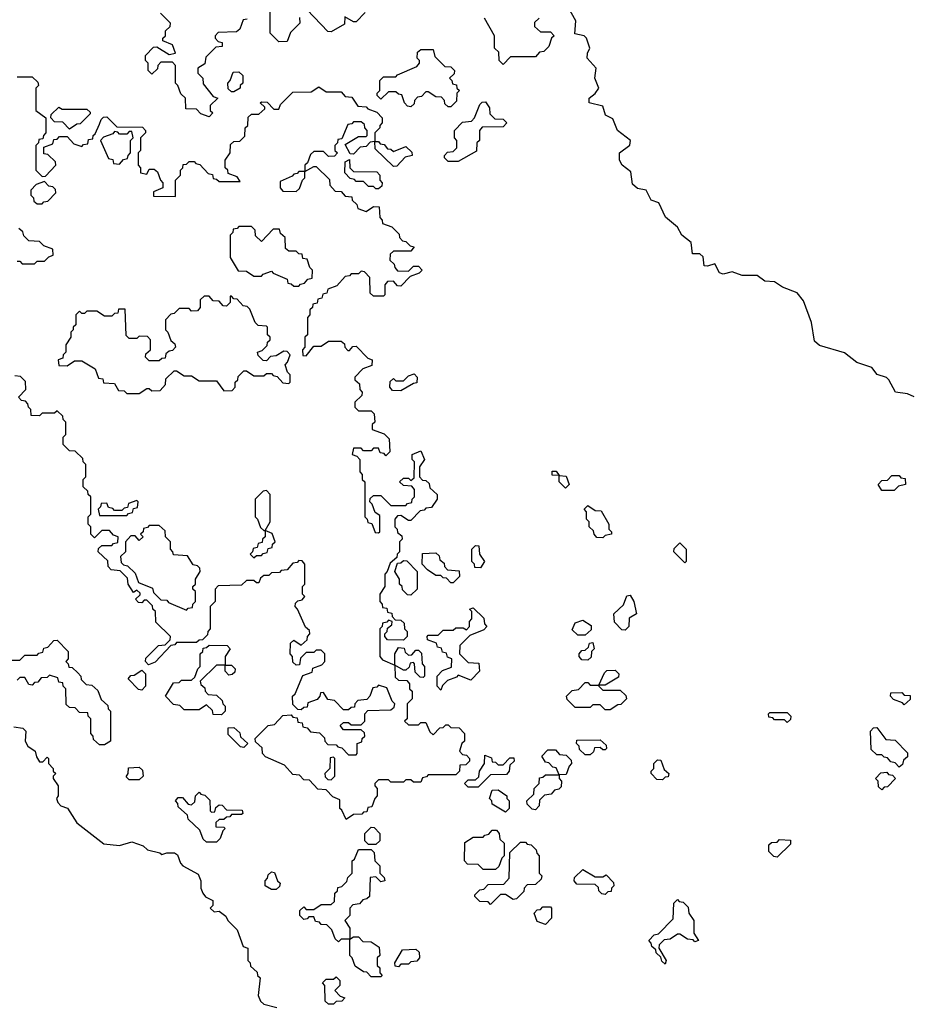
# Model space of a CAD drawing. Extents: x 2776963 to 2884430, y 684484 to 829250.
# Tile 239 of 256: x 2865555 to 2869121, y 805439 to 809389. Entities that reach past the tile are written whole.
import ezdxf

# ---------------------------------------------------------------- set-up
doc = ezdxf.new("R2010")
doc.units = 0

msp = doc.modelspace()

# ---------------------------------------------------------------- linework, layer by layer
at = {"layer": '0CON20XD'}
for points in [[(2869145, 807876.2), (2869118.3, 807888.3), (2869070, 807895), (2869043.3, 807945), (2869034, 807954), (2868996.1, 807966.1), (2868975, 807993.8), (2868915, 808013.3), (2868865, 808053.3), (2868765, 808082.5), (2868745, 808100), (2868733.3, 808175), (2868700.8, 808260.8), (2868675, 808293.3), (2868616.4, 808316.4), (2868585, 808337.5), (2868545, 808340), (2868515, 808362.5), (2868455, 808362.5), (2868415, 808377.5), (2868378.3, 808368.3), (2868363.6, 808373.6), (2868345, 808410), (2868315, 808400), (2868301.7, 808401.7), (2868298.3, 808438.3), (2868285, 808450), (2868255, 808450), (2868250, 808495), (2868212.5, 808525), (2868195, 808557.5), (2868146.7, 808596.7), (2868120, 808655), (2868090, 808665), (2868070, 808705), (2868035, 808712.5), (2868015, 808730), (2868008.3, 808778.3), (2867972.5, 808805), (2867962.5, 808825), (2867962.5, 808855), (2868003.8, 808886.2), (2868006.2, 808905), (2867954.3, 808944.3), (2867935, 808991.2), (2867906.4, 809006.4), (2867895, 809042.5), (2867840, 809055), (2867840, 809075), (2867865, 809092.5), (2867880, 809115), (2867863.3, 809155), (2867869.2, 809195), (2867832.5, 809235), (2867833.3, 809255), (2867843.3, 809275), (2867830, 809315), (2867820, 809325), (2867783, 809333), (2867786.7, 809385), (2867757, 809437)], [(2866315, 809000), (2866281.7, 809011.7), (2866265, 809030), (2866221.7, 809031.7), (2866220, 809075), (2866201.7, 809091.7), (2866190, 809125), (2866180, 809135), (2866180, 809205), (2866168.3, 809218.3), (2866121.7, 809218.3), (2866110, 809205), (2866108.3, 809191.7), (2866085, 809170), (2866070, 809185), (2866070, 809215), (2866060, 809225), (2866060, 809245), (2866091.7, 809278.3), (2866105, 809280), (2866155, 809250), (2866180, 809255), (2866168.3, 809288.3), (2866130, 809305), (2866130, 809315), (2866140, 809325), (2866140, 809345), (2866158.3, 809361.7), (2866160, 809375), (2866120, 809415)], [(2866678.3, 809398.3), (2866680, 809375), (2866641.7, 809338.3), (2866628.3, 809301.7), (2866595, 809300), (2866560, 809335), (2866560, 809425)], [(2866941.7, 809418.3), (2866905, 809380), (2866895, 809380), (2866860, 809400), (2866858.3, 809371.7), (2866805, 809340), (2866791.7, 809341.7), (2866708.3, 809428.3)], [(2867495, 809210), (2867480, 809225), (2867478.3, 809258.3), (2867460, 809275), (2867460, 809325), (2867420, 809395)], [(2867640, 809395), (2867621.7, 809378.3), (2867621.7, 809361.7), (2867645, 809340), (2867685, 809340), (2867700, 809325), (2867690, 809315), (2867678.3, 809281.7), (2867658.3, 809261.7), (2867641.7, 809258.3), (2867625, 809240), (2867525, 809240), (2867495, 809210)], [(2866468.3, 809391.7), (2866451.7, 809388.3), (2866438.3, 809351.7), (2866425, 809340), (2866351.7, 809338.3), (2866340, 809325), (2866340, 809315), (2866351.7, 809301.7), (2866368.3, 809298.3), (2866368.3, 809281.7), (2866341.7, 809278.3), (2866301.7, 809238.3), (2866298.3, 809211.7), (2866270, 809195), (2866270, 809175), (2866290, 809155), (2866291.7, 809131.7), (2866331.7, 809081.7), (2866350, 809075), (2866320, 809045), (2866320, 809025), (2866330, 809015), (2866315, 809000)], [(2867285, 809040), (2867275, 809040), (2867261.7, 809051.7), (2867260, 809065), (2867248.3, 809078.3), (2867225, 809080), (2867195, 809100), (2867185, 809100), (2867168.3, 809081.7), (2867151.7, 809078.3), (2867140, 809065), (2867138.3, 809051.7), (2867125, 809040), (2867111.7, 809041.7), (2867100, 809055), (2867088.3, 809088.3), (2867075, 809090), (2867065, 809100), (2867035, 809100), (2867005, 809070), (2866990, 809085), (2866990, 809095), (2867000, 809105), (2867000, 809145), (2867015, 809160), (2867065, 809160), (2867071.7, 809168.3), (2867148.3, 809201.7), (2867160, 809215), (2867160, 809225), (2867150, 809235), (2867151.7, 809258.3), (2867165, 809270), (2867215, 809270), (2867221.7, 809241.7), (2867261.7, 809201.7), (2867285, 809200), (2867300, 809185), (2867298.3, 809171.7), (2867280, 809155), (2867290, 809145), (2867291.7, 809131.7), (2867308.3, 809128.3), (2867310, 809115), (2867320, 809105), (2867310, 809095), (2867308.3, 809061.7), (2867285, 809040)], [(2865545, 809160), (2865605, 809160), (2865628.3, 809138.3), (2865630, 809125), (2865620, 809115), (2865620, 809025), (2865660, 808995), (2865660, 808935), (2865650, 808925), (2865648.3, 808911.7), (2865631.7, 808908.3), (2865630, 808895), (2865620, 808885), (2865620, 808785), (2865645, 808760), (2865658.3, 808761.7), (2865700, 808805), (2865698.3, 808818.3), (2865668.3, 808848.3), (2865651.7, 808851.7), (2865651.7, 808878.3), (2865688.3, 808891.7), (2865691.7, 808908.3), (2865705, 808910), (2865715, 808920), (2865745, 808920), (2865771.7, 808891.7), (2865805, 808880), (2865811.7, 808888.3), (2865828.3, 808891.7), (2865831.7, 808908.3), (2865848.3, 808911.7), (2865850, 808925), (2865858.3, 808931.7), (2865875, 808970)], [(2866415, 809100), (2866405, 809100), (2866391.7, 809111.7), (2866390, 809135), (2866400, 809145), (2866411.7, 809178.3), (2866435, 809180), (2866450, 809165), (2866450, 809135), (2866440, 809125), (2866440, 809115), (2866415, 809100)], [(2865875, 808970), (2865881.7, 808988.3), (2865891.7, 808998.3), (2865905, 809000), (2865945, 808960), (2866048.3, 808958.3), (2866060, 808945), (2866060, 808935), (2866040, 808915), (2866040, 808865), (2866030, 808855), (2866030, 808805), (2866040, 808795), (2866040, 808775), (2866065, 808770), (2866075, 808790), (2866095, 808790), (2866108.3, 808778.3), (2866120, 808745), (2866130, 808735), (2866130, 808715), (2866091.7, 808698.3), (2866091.7, 808681.7), (2866180, 808680), (2866180, 808745), (2866200, 808765), (2866200, 808785), (2866210, 808795), (2866211.7, 808808.3), (2866225, 808810), (2866235, 808820), (2866255, 808820), (2866261.7, 808811.7), (2866278.3, 808808.3), (2866311.7, 808771.7), (2866328.3, 808768.3), (2866331.7, 808751.7), (2866345, 808750), (2866355, 808740), (2866440, 808740), (2866428.3, 808758.3), (2866391.7, 808771.7), (2866390, 808785), (2866380, 808795), (2866380, 808825), (2866400, 808855), (2866401.7, 808888.3), (2866415, 808900), (2866438.3, 808901.7), (2866458.3, 808921.7), (2866460, 808955), (2866470, 808965), (2866471.7, 808998.3), (2866485, 809010), (2866515, 809010), (2866538.3, 809031.7), (2866538.3, 809038.3), (2866520, 809055), (2866525, 809060), (2866548.3, 809058.3), (2866575, 809030), (2866595, 809030), (2866601.7, 809048.3), (2866651.7, 809098.3), (2866725, 809100), (2866755, 809120), (2866785, 809100), (2866845, 809100), (2866861.7, 809081.7), (2866888.3, 809078.3), (2866911.7, 809041.7), (2866945, 809040), (2866951.7, 809031.7), (2866988.3, 809018.3), (2867010, 808995), (2867010, 808975), (2867000, 808965), (2867000, 808955), (2866980, 808935), (2866980, 808900), (2866995, 808900), (2867001.7, 808891.7), (2867018.3, 808888.3), (2867031.7, 808871.7), (2867045, 808870), (2867055, 808860), (2867105, 808880), (2867128.3, 808858.3), (2867130, 808845), (2867101.7, 808838.3), (2867068.3, 808801.7), (2867055, 808800), (2866981.7, 808871.7), (2866980, 808900), (2866961.7, 808898.3), (2866945, 808880), (2866921.7, 808878.3), (2866895, 808850), (2866881.7, 808851.7), (2866861.7, 808888.3), (2866915, 808920), (2866945, 808920), (2866950, 808925), (2866950, 808945), (2866940, 808955), (2866938.3, 808968.3), (2866925, 808980), (2866895, 808980), (2866888.3, 808971.7), (2866871.7, 808968.3), (2866848.3, 808911.7), (2866831.7, 808908.3), (2866830, 808895), (2866820, 808885), (2866820, 808865), (2866830, 808855), (2866818.3, 808841.7), (2866795, 808840), (2866775, 808860), (2866735, 808860), (2866721.7, 808848.3), (2866710, 808815), (2866700, 808805), (2866700, 808780), (2866735, 808800), (2866745, 808800), (2866798.3, 808748.3), (2866800, 808725), (2866821.7, 808701.7), (2866845, 808700), (2866861.7, 808681.7), (2866888.3, 808678.3), (2866890, 808665), (2866908.3, 808648.3), (2866911.7, 808631.7), (2866945, 808620), (2866975, 808640), (2866998.3, 808638.3), (2867000, 808595), (2867010, 808585), (2867011.7, 808571.7), (2867048.3, 808558.3), (2867078.3, 808528.3), (2867080, 808515), (2867091.7, 808501.7), (2867105, 808500), (2867121.7, 808481.7), (2867138.3, 808478.3), (2867125, 808460), (2867055, 808460), (2867041.7, 808448.3), (2867040, 808425), (2867058.3, 808408.3), (2867060, 808395), (2867071.7, 808381.7), (2867115, 808380), (2867135, 808400), (2867155, 808400), (2867170, 808385), (2867158.3, 808371.7), (2867121.7, 808358.3), (2867085, 808320), (2867071.7, 808321.7), (2867055, 808340), (2867031.7, 808338.3), (2867020, 808325), (2867020, 808285), (2867015, 808280), (2866975, 808280), (2866961.7, 808291.7), (2866960, 808355), (2866938.3, 808378.3), (2866925, 808380), (2866915, 808370), (2866885, 808370), (2866878.3, 808361.7), (2866861.7, 808358.3), (2866828.3, 808321.7), (2866791.7, 808308.3), (2866788.3, 808291.7), (2866771.7, 808288.3), (2866768.3, 808271.7), (2866751.7, 808268.3), (2866748.3, 808251.7), (2866731.7, 808248.3), (2866730, 808235), (2866720, 808225), (2866720, 808205), (2866710, 808195), (2866710, 808125), (2866700, 808115), (2866700, 808075), (2866690, 808065), (2866691.7, 808041.7), (2866705, 808040), (2866735, 808080), (2866765, 808080), (2866795, 808100), (2866845, 808100), (2866858.3, 808088.3), (2866860, 808075), (2866871.7, 808061.7), (2866878.3, 808061.7), (2866891.7, 808078.3), (2866905, 808080), (2866951.7, 808031.7), (2866970, 808025), (2866968.3, 808001.7), (2866931.7, 807988.3), (2866900, 807955), (2866900, 807945), (2866918.3, 807928.3), (2866920, 807905), (2866930, 807895), (2866928.3, 807881.7), (2866900, 807855), (2866900, 807835), (2866915, 807820), (2866965, 807820), (2866978.3, 807808.3), (2866980, 807775), (2866970, 807765), (2866970, 807745), (2867018.3, 807728.3), (2867038.3, 807708.3), (2867040, 807655), (2867025, 807640), (2867018.3, 807648.3), (2867001.7, 807651.7), (2866995, 807670), (2866975, 807670), (2866965, 807660), (2866935, 807660), (2866925, 807670), (2866895, 807670), (2866890, 807645), (2866908.3, 807638.3), (2866920, 807625), (2866920, 807575), (2866930, 807565), (2866930, 807545), (2866940, 807535), (2866940, 807395), (2866950, 807385), (2866951.7, 807371.7), (2866968.3, 807368.3), (2866981.7, 807331.7), (2866995, 807330), (2867000, 807335), (2867000, 807400), (2866981.7, 807411.7), (2866970, 807445), (2866960, 807455), (2866961.7, 807468.3), (2866975, 807480), (2867005, 807480), (2867045, 807440), (2867105, 807440), (2867111.7, 807448.3), (2867128.3, 807451.7), (2867130, 807465), (2867140, 807475), (2867140, 807505), (2867128.3, 807518.3), (2867095, 807520), (2867080, 807535), (2867095, 807550), (2867115, 807550), (2867125, 807540), (2867138.3, 807551.7), (2867140, 807615), (2867130, 807625), (2867130, 807645), (2867165, 807660), (2867180, 807625), (2867160, 807595), (2867160, 807555), (2867171.7, 807541.7), (2867185, 807540), (2867198.3, 807528.3), (2867201.7, 807511.7), (2867230, 807485), (2867230, 807465), (2867208.3, 807431.7), (2867185, 807430), (2867178.3, 807421.7), (2867161.7, 807418.3), (2867125, 807380), (2867115, 807380), (2867085, 807400), (2867071.7, 807398.3), (2867060, 807385), (2867060, 807355), (2867070, 807345), (2867071.7, 807331.7), (2867088.3, 807318.3), (2867090, 807305), (2867080, 807295), (2867080, 807255), (2867070, 807245), (2867068.3, 807231.7), (2867041.7, 807208.3), (2867030, 807175), (2867020, 807165), (2867020, 807115), (2867000, 807085), (2867000, 807055), (2867010, 807045), (2867011.7, 807031.7), (2867028.3, 807028.3), (2867031.7, 807011.7), (2867048.3, 807008.3), (2867050, 806995), (2867061.7, 806981.7), (2867085, 806980), (2867098.3, 806968.3), (2867100, 806945), (2867110, 806935), (2867110, 806915), (2867095, 806900), (2867031.7, 806901.7), (2867020, 806915), (2867020, 806925), (2867030, 806935), (2867031.7, 806948.3), (2867048.3, 806961.7), (2867050, 806975), (2867035, 806980), (2867028.3, 806971.7), (2867011.7, 806968.3), (2867010, 806955), (2867000, 806945), (2867000, 806835), (2867011.7, 806821.7), (2867060, 806800), (2867060, 806845), (2867075, 806870), (2867098.3, 806868.3), (2867101.7, 806851.7), (2867115, 806840), (2867128.3, 806841.7), (2867145, 806860), (2867155, 806860), (2867168.3, 806848.3), (2867170, 806805), (2867180, 806795), (2867180, 806755), (2867175, 806750), (2867161.7, 806751.7), (2867141.7, 806771.7), (2867140, 806805), (2867135, 806810), (2867121.7, 806808.3), (2867118.3, 806791.7), (2867105, 806780), (2867095, 806780), (2867060, 806800), (2867061.7, 806751.7), (2867075, 806740), (2867108.3, 806738.3), (2867120, 806725), (2867120, 806705), (2867130, 806695), (2867130, 806665), (2867110, 806645), (2867110, 806585), (2867100, 806575), (2867115, 806560), (2867155, 806560), (2867165, 806570), (2867185, 806570), (2867201.7, 806531.7), (2867215, 806520), (2867241.7, 806548.3), (2867255, 806550), (2867265, 806560), (2867275, 806560), (2867285, 806550), (2867318.3, 806548.3), (2867340, 806525), (2867340, 806495), (2867330, 806485), (2867320, 806455), (2867331.7, 806441.7), (2867348.3, 806438.3), (2867360, 806425), (2867360, 806415), (2867345, 806400), (2867321.7, 806398.3), (2867320, 806375), (2867305, 806360), (2867195, 806360), (2867188.3, 806351.7), (2867171.7, 806348.3), (2867165, 806330), (2867135, 806330), (2867125, 806340), (2867105, 806340), (2867095, 806330), (2867045, 806330), (2867035, 806340), (2866995, 806340), (2866980, 806325), (2866980, 806315), (2866990, 806305), (2866990, 806275), (2866980, 806265), (2866968.3, 806231.7), (2866951.7, 806228.3), (2866948.3, 806211.7), (2866935, 806210), (2866928.3, 806201.7), (2866895, 806200), (2866865, 806180)], [(2867315, 808820), (2867275, 808820), (2867260, 808835), (2867260, 808845), (2867271.7, 808858.3), (2867295, 808860), (2867310, 808875), (2867310, 808905), (2867300, 808915), (2867300, 808945), (2867331.7, 808978.3), (2867368.3, 808981.7), (2867380, 808995), (2867401.7, 809048.3), (2867411.7, 809058.3), (2867425, 809060), (2867440, 809035), (2867441.7, 809011.7), (2867461.7, 808991.7), (2867495, 808990), (2867510, 808975), (2867495, 808960), (2867411.7, 808958.3), (2867400, 808945), (2867400, 808905), (2867390, 808895), (2867388.3, 808861.7), (2867315, 808820)], [(2865755, 808950), (2865728.3, 808978.3), (2865695, 808980), (2865680, 808995), (2865681.7, 809008.3), (2865711.7, 809038.3), (2865725, 809030), (2865825, 809030), (2865838.3, 809018.3), (2865838.3, 809011.7), (2865798.3, 808971.7), (2865785, 808970), (2865755, 808950)], [(2865955, 808810), (2865971.7, 808828.3), (2865988.3, 808831.7), (2865990, 808845), (2866000, 808855), (2866000, 808905), (2866010, 808915), (2866005, 808940), (2865995, 808940), (2865985, 808930), (2865955, 808930), (2865948.3, 808938.3), (2865935, 808940), (2865928.3, 808931.7), (2865891.7, 808918.3), (2865880, 808905), (2865911.7, 808831.7), (2865928.3, 808828.3), (2865931.7, 808811.7), (2865955, 808810)], [(2866995, 808710), (2866985, 808710), (2866975, 808720), (2866955, 808720), (2866935, 808740), (2866905, 808740), (2866898.3, 808748.3), (2866881.7, 808751.7), (2866860, 808775), (2866861.7, 808818.3), (2866878.3, 808828.3), (2866880, 808795), (2866895, 808780), (2866988.3, 808778.3), (2867000, 808765), (2867000, 808745), (2867010, 808735), (2867008.3, 808721.7), (2866995, 808710)], [(2866665, 808700), (2866678.3, 808711.7), (2866690, 808745), (2866700, 808755), (2866700, 808780), (2866675, 808780), (2866668.3, 808771.7), (2866655, 808770), (2866648.3, 808761.7), (2866600, 808740), (2866600, 808715), (2866611.7, 808701.7), (2866665, 808700)], [(2865645, 808650), (2865651.7, 808658.3), (2865668.3, 808661.7), (2865700, 808695), (2865698.3, 808708.3), (2865688.3, 808718.3), (2865671.7, 808721.7), (2865655, 808740), (2865621.7, 808728.3), (2865600, 808705), (2865600, 808685), (2865610, 808675), (2865611.7, 808661.7), (2865625, 808650), (2865645, 808650)], [(2865545, 808420), (2865555, 808420), (2865565, 808410), (2865615, 808410), (2865625, 808420), (2865655, 808420), (2865671.7, 808438.3), (2865690, 808445), (2865688.3, 808468.3), (2865651.7, 808481.7), (2865635, 808500), (2865591.7, 808501.7), (2865571.7, 808521.7), (2865568.3, 808538.3), (2865551.7, 808551.7)], [(2866675, 808320), (2866681.7, 808328.3), (2866698.3, 808331.7), (2866711.7, 808348.3), (2866728.3, 808351.7), (2866730, 808385), (2866720, 808395), (2866708.3, 808428.3), (2866691.7, 808431.7), (2866688.3, 808448.3), (2866675, 808450), (2866665, 808460), (2866635, 808460), (2866621.7, 808471.7), (2866620, 808515), (2866601.7, 808531.7), (2866598.3, 808548.3), (2866571.7, 808548.3), (2866525, 808500), (2866501.7, 808521.7), (2866500, 808545), (2866485, 808560), (2866435, 808560), (2866428.3, 808551.7), (2866411.7, 808548.3), (2866410, 808535), (2866400, 808525), (2866400, 808435), (2866431.7, 808381.7), (2866465, 808380), (2866495, 808360), (2866525, 808360), (2866531.7, 808368.3), (2866565, 808380), (2866571.7, 808371.7), (2866628.3, 808348.3), (2866631.7, 808331.7), (2866645, 808330), (2866655, 808320), (2866675, 808320)], [(2866035, 807890), (2866065, 807910), (2866075, 807910), (2866085, 807900), (2866118.3, 807901.7), (2866140, 807925), (2866141.7, 807948.3), (2866175, 807980), (2866185, 807980), (2866215, 807960), (2866245, 807960), (2866275, 807940), (2866345, 807940), (2866375, 807900), (2866408.3, 807901.7), (2866420, 807915), (2866420, 807935), (2866430, 807945), (2866431.7, 807958.3), (2866455, 807980), (2866465, 807980), (2866495, 807960), (2866535, 807960), (2866545, 807970), (2866565, 807970), (2866571.7, 807961.7), (2866588.3, 807958.3), (2866611.7, 807931.7), (2866635, 807930), (2866640, 807935), (2866640, 807965), (2866630, 807975), (2866620, 808005), (2866630, 808015), (2866640, 808045), (2866628.3, 808058.3), (2866615, 808060), (2866585, 808040), (2866561.7, 808038.3), (2866545, 808020), (2866531.7, 808021.7), (2866511.7, 808041.7), (2866510, 808055), (2866528.3, 808061.7), (2866548.3, 808081.7), (2866550, 808095), (2866560, 808105), (2866560, 808115), (2866550, 808125), (2866550, 808155), (2866545, 808160), (2866511.7, 808161.7), (2866500, 808175), (2866478.3, 808228.3), (2866468.3, 808238.3), (2866451.7, 808241.7), (2866428.3, 808268.3), (2866415, 808270), (2866405, 808280), (2866400, 808280), (2866400, 808255), (2866385, 808240), (2866371.7, 808241.7), (2866355, 808260), (2866331.7, 808261.7), (2866315, 808280), (2866295, 808280), (2866280, 808265), (2866280, 808235), (2866268.3, 808221.7), (2866245, 808220), (2866235, 808230), (2866195, 808230), (2866175, 808210), (2866161.7, 808208.3), (2866140, 808185), (2866140, 808145), (2866150, 808135), (2866161.7, 808101.7), (2866178.3, 808088.3), (2866180, 808075), (2866168.3, 808061.7), (2866155, 808060), (2866141.7, 808048.3), (2866138.3, 808031.7), (2866125, 808030), (2866115, 808020), (2866075, 808020), (2866060, 808035), (2866061.7, 808048.3), (2866080, 808065), (2866080, 808105), (2866068.3, 808118.3), (2866035, 808120), (2866025, 808110), (2865995, 808110), (2865981.7, 808121.7), (2865978.3, 808228.3), (2865951.7, 808228.3), (2865948.3, 808211.7), (2865935, 808210), (2865925, 808200), (2865895, 808200), (2865865, 808220), (2865825, 808220), (2865815, 808210), (2865805, 808210), (2865795, 808220), (2865780, 808205), (2865780, 808165), (2865770, 808155), (2865770, 808145), (2865760, 808135), (2865760, 808115), (2865740, 808085), (2865740, 808055), (2865730, 808045), (2865728.3, 808031.7), (2865710, 808025), (2865711.7, 808001.7), (2865745, 808000), (2865775, 808020), (2865805, 808020), (2865858.3, 807988.3), (2865871.7, 807951.7), (2865888.3, 807948.3), (2865891.7, 807931.7), (2865935, 807930), (2865951.7, 807901.7), (2865975, 807900), (2865985, 807890), (2866035, 807890)], [(2866865, 806180), (2866848.3, 806218.3), (2866840, 806225), (2866840, 806260), (2866811.7, 806271.7), (2866785, 806300), (2866751.7, 806301.7), (2866718.3, 806338.3), (2866695, 806340), (2866678.3, 806358.3), (2866651.7, 806361.7), (2866618.3, 806398.3), (2866541.7, 806431.7), (2866530, 806445), (2866528.3, 806468.3), (2866501.7, 806491.7), (2866500, 806505), (2866551.7, 806558.3), (2866578.3, 806561.7), (2866611.7, 806598.3), (2866645, 806600), (2866651.7, 806591.7), (2866668.3, 806588.3), (2866671.7, 806571.7), (2866688.3, 806568.3), (2866691.7, 806551.7), (2866708.3, 806548.3), (2866721.7, 806531.7), (2866758.3, 806528.3), (2866778.3, 806508.3), (2866780, 806495), (2866791.7, 806481.7), (2866825, 806480), (2866831.7, 806471.7), (2866848.3, 806468.3), (2866875, 806440), (2866905, 806440), (2866910, 806445), (2866910, 806485), (2866928.3, 806491.7), (2866930, 806505), (2866940, 806515), (2866938.3, 806528.3), (2866925, 806540), (2866855, 806540), (2866841.7, 806558.3), (2866855, 806570), (2866875, 806570), (2866885, 806560), (2866925, 806560), (2866940, 806575), (2866940, 806605), (2866951.7, 806618.3), (2867045, 806620), (2867058.3, 806631.7), (2867060, 806645), (2867050, 806655), (2867028.3, 806708.3), (2866995, 806720), (2866988.3, 806711.7), (2866971.7, 806708.3), (2866960, 806675), (2866948.3, 806661.7), (2866911.7, 806658.3), (2866900, 806645), (2866898.3, 806631.7), (2866885, 806630), (2866875, 806620), (2866855, 806620), (2866818.3, 806658.3), (2866791.7, 806661.7), (2866775, 806690), (2866761.7, 806688.3), (2866760, 806675), (2866748.3, 806661.7), (2866711.7, 806648.3), (2866708.3, 806631.7), (2866695, 806630), (2866685, 806620), (2866671.7, 806621.7), (2866651.7, 806641.7), (2866650, 806675), (2866660, 806685), (2866691.7, 806758.3), (2866728.3, 806771.7), (2866731.7, 806788.3), (2866768.3, 806801.7), (2866780, 806815), (2866780, 806845), (2866765, 806860), (2866745, 806860), (2866735, 806850), (2866705, 806850), (2866681.7, 806828.3), (2866678.3, 806801.7), (2866665, 806800), (2866651.7, 806811.7), (2866650, 806835), (2866640, 806845), (2866641.7, 806888.3), (2866655, 806900), (2866685, 806880), (2866708.3, 806901.7), (2866710, 806915), (2866720, 806925), (2866718.3, 806938.3), (2866701.7, 806951.7), (2866670, 807025), (2866660, 807035), (2866661.7, 807048.3), (2866671.7, 807058.3), (2866688.3, 807061.7), (2866700, 807075), (2866690, 807085), (2866690, 807115), (2866700, 807125), (2866700, 807205), (2866688.3, 807218.3), (2866675, 807220), (2866668.3, 807211.7), (2866651.7, 807208.3), (2866628.3, 807181.7), (2866605, 807180), (2866598.3, 807171.7), (2866565, 807170), (2866555, 807160), (2866535, 807160), (2866521.7, 807148.3), (2866515, 807130), (2866505, 807130), (2866495, 807140), (2866465, 807140), (2866445, 807120), (2866351.7, 807118.3), (2866340, 807105), (2866340, 807055), (2866320, 807035), (2866320, 806945), (2866310, 806935), (2866308.3, 806921.7), (2866288.3, 806901.7), (2866275, 806900), (2866265, 806890), (2866185, 806890), (2866178.3, 806881.7), (2866161.7, 806878.3), (2866098.3, 806811.7), (2866071.7, 806801.7), (2866060, 806815), (2866061.7, 806828.3), (2866111.7, 806878.3), (2866138.3, 806881.7), (2866158.3, 806901.7), (2866160, 806915), (2866101.7, 806971.7), (2866100, 807015), (2866090, 807025), (2866088.3, 807038.3), (2866065, 807060), (2866055, 807060), (2866045, 807050), (2866031.7, 807051.7), (2866020, 807065), (2866038.3, 807081.7), (2866038.3, 807088.3), (2866025, 807100), (2866011.7, 807091.7), (2865990, 807125), (2865988.3, 807148.3), (2865958.3, 807178.3), (2865921.7, 807181.7), (2865910, 807195), (2865908.3, 807218.3), (2865870, 807255), (2865871.7, 807268.3), (2865885, 807280), (2865925, 807280), (2865931.7, 807288.3), (2865948.3, 807291.7), (2865950, 807315), (2865931.7, 807321.7), (2865915, 807340), (2865885, 807340), (2865855, 807310), (2865840, 807325), (2865840, 807355), (2865830, 807365), (2865830, 807395), (2865840, 807405), (2865840, 807475), (2865830, 807485), (2865828.3, 807498.3), (2865810, 807515), (2865810, 807545), (2865820, 807555), (2865820, 807605), (2865810, 807615), (2865808.3, 807628.3), (2865778.3, 807658.3), (2865755, 807660), (2865730, 807685), (2865730, 807715), (2865740, 807725), (2865740, 807775), (2865730, 807785), (2865728.3, 807798.3), (2865705, 807820), (2865695, 807810), (2865645, 807810), (2865635, 807800), (2865601.7, 807801.7), (2865600, 807825), (2865590, 807835), (2865588.3, 807848.3), (2865578.3, 807858.3), (2865561.7, 807861.7), (2865550, 807875), (2865580, 807905), (2865578.3, 807938.3), (2865558.3, 807958.3), (2865535, 807960)], [(2867085, 807900), (2867051.7, 807901.7), (2867040, 807915), (2867041.7, 807938.3), (2867055, 807950), (2867065, 807940), (2867095, 807940), (2867115, 807960), (2867138.3, 807968.3), (2867150, 807955), (2867148.3, 807931.7), (2867135, 807930), (2867085, 807900)], [(2867745, 807510), (2867720, 807535), (2867720, 807560), (2867691.7, 807561.7), (2867691.7, 807578.3), (2867708.3, 807578.3), (2867720, 807560), (2867748.3, 807558.3), (2867760, 807525), (2867745, 807510)], [(2869065, 807500), (2869015, 807500), (2869000, 807525), (2869015, 807540), (2869038.3, 807541.7), (2869055, 807560), (2869085, 807560), (2869091.7, 807551.7), (2869108.3, 807548.3), (2869110, 807525), (2869081.7, 807518.3), (2869065, 807500)], [(2866540, 807340), (2866560, 807375), (2866560, 807485), (2866545, 807500), (2866531.7, 807498.3), (2866500, 807465), (2866500, 807395), (2866510, 807385), (2866521.7, 807351.7), (2866535, 807340), (2866540, 807340)], [(2865985, 807400), (2865991.7, 807408.3), (2866008.3, 807411.7), (2866011.7, 807428.3), (2866028.3, 807431.7), (2866030, 807455), (2866025, 807460), (2865991.7, 807448.3), (2865988.3, 807431.7), (2865975, 807430), (2865965, 807420), (2865935, 807420), (2865928.3, 807428.3), (2865911.7, 807431.7), (2865905, 807450), (2865881.7, 807448.3), (2865880, 807435), (2865870, 807425), (2865875, 807400), (2865985, 807400)], [(2867895, 807310), (2867871.7, 807311.7), (2867860, 807325), (2867858.3, 807338.3), (2867840, 807355), (2867840, 807375), (2867830, 807385), (2867830, 807415), (2867820, 807425), (2867835, 807440), (2867865, 807420), (2867888.3, 807418.3), (2867920, 807365), (2867920, 807345), (2867930, 807335), (2867930, 807325), (2867905, 807320), (2867895, 807310)], [(2866225, 807020), (2866231.7, 807028.3), (2866248.3, 807031.7), (2866250, 807045), (2866260, 807055), (2866260, 807095), (2866250, 807105), (2866250, 807115), (2866260, 807125), (2866260, 807145), (2866280, 807175), (2866278.3, 807188.3), (2866268.3, 807198.3), (2866251.7, 807201.7), (2866228.3, 807238.3), (2866171.7, 807241.7), (2866170, 807255), (2866160, 807265), (2866160, 807295), (2866140, 807315), (2866138.3, 807338.3), (2866115, 807360), (2866075, 807360), (2866068.3, 807351.7), (2866051.7, 807348.3), (2866050, 807335), (2866040, 807325), (2866050, 807315), (2866035, 807300), (2866018.3, 807318.3), (2866001.7, 807318.3), (2865980, 807295), (2865980, 807255), (2865960, 807235), (2865961.7, 807211.7), (2865971.7, 807201.7), (2865988.3, 807198.3), (2866018.3, 807168.3), (2866031.7, 807131.7), (2866088.3, 807108.3), (2866091.7, 807091.7), (2866121.7, 807061.7), (2866145, 807060), (2866151.7, 807051.7), (2866225, 807020)], [(2866495, 807230), (2866505, 807240), (2866525, 807240), (2866531.7, 807248.3), (2866548.3, 807251.7), (2866551.7, 807268.3), (2866568.3, 807271.7), (2866570, 807285), (2866580, 807295), (2866568.3, 807328.3), (2866540, 807340), (2866540, 807315), (2866530, 807305), (2866528.3, 807291.7), (2866511.7, 807288.3), (2866508.3, 807271.7), (2866491.7, 807268.3), (2866490, 807255), (2866480, 807245), (2866495, 807230)], [(2867405, 807190), (2867381.7, 807191.7), (2867380, 807205), (2867370, 807215), (2867370, 807265), (2867385, 807280), (2867398.3, 807278.3), (2867400, 807245), (2867420, 807215), (2867405, 807190)], [(2868225, 807210), (2868180, 807255), (2868181.7, 807268.3), (2868205, 807290), (2868230, 807265), (2868230, 807215), (2868225, 807210)], [(2867295, 807130), (2867285, 807130), (2867268.3, 807148.3), (2867255, 807150), (2867245, 807160), (2867225, 807160), (2867191.7, 807181.7), (2867170, 807205), (2867171.7, 807248.3), (2867225, 807250), (2867238.3, 807238.3), (2867241.7, 807221.7), (2867258.3, 807208.3), (2867260, 807195), (2867271.7, 807181.7), (2867318.3, 807178.3), (2867320, 807155), (2867295, 807130)], [(2867125, 807080), (2867111.7, 807081.7), (2867091.7, 807101.7), (2867090, 807115), (2867080, 807125), (2867080, 807145), (2867060, 807175), (2867071.7, 807208.3), (2867085, 807210), (2867095, 807220), (2867108.3, 807218.3), (2867150, 807175), (2867150, 807105), (2867125, 807080)], [(2867985, 806940), (2867971.7, 806941.7), (2867941.7, 806971.7), (2867940, 807005), (2867978.3, 807041.7), (2867991.7, 807078.3), (2868005, 807080), (2868020, 807055), (2868030, 807005), (2868001.7, 806988.3), (2868000, 806955), (2867985, 806940)], [(2867245, 806700), (2867230, 806715), (2867230, 806755), (2867251.7, 806778.3), (2867288.3, 806791.7), (2867290, 806825), (2867271.7, 806831.7), (2867268.3, 806848.3), (2867251.7, 806851.7), (2867248.3, 806868.3), (2867231.7, 806871.7), (2867228.3, 806888.3), (2867191.7, 806901.7), (2867190, 806915), (2867195, 806920), (2867235, 806920), (2867255, 806940), (2867295, 806940), (2867305, 806950), (2867335, 806950), (2867348.3, 806941.7), (2867360, 806955), (2867360, 806975), (2867370, 806985), (2867370, 807015), (2867360, 807025), (2867375, 807030), (2867418.3, 806988.3), (2867420, 806965), (2867430, 806955), (2867418.3, 806941.7), (2867361.7, 806918.3), (2867321.7, 806878.3), (2867320, 806845), (2867355, 806810), (2867398.3, 806808.3), (2867400, 806775), (2867365, 806740), (2867315, 806760), (2867308.3, 806751.7), (2867271.7, 806738.3), (2867251.7, 806718.3), (2867245, 806700)], [(2867825, 806920), (2867795, 806920), (2867771.7, 806941.7), (2867785, 806970), (2867815, 806980), (2867848.3, 806958.3), (2867848.3, 806941.7), (2867825, 806920)], [(2865495, 806820), (2865555, 806820), (2865575, 806840), (2865625, 806840), (2865631.7, 806848.3), (2865648.3, 806851.7), (2865651.7, 806868.3), (2865668.3, 806871.7), (2865691.7, 806898.3), (2865705, 806900), (2865750, 806855), (2865750, 806825), (2865740, 806815), (2865750, 806805), (2865751.7, 806791.7), (2865765, 806790), (2865788.3, 806768.3), (2865800, 806755), (2865801.7, 806741.7), (2865821.7, 806721.7), (2865845, 806720), (2865868.3, 806698.3), (2865881.7, 806661.7), (2865908.3, 806638.3), (2865910, 806625), (2865920, 806615), (2865920, 806495), (2865895, 806480), (2865875, 806480), (2865851.7, 806501.7), (2865850, 806515), (2865840, 806525), (2865840, 806585), (2865830, 806595), (2865828.3, 806608.3), (2865795, 806610), (2865778.3, 806628.3), (2865755, 806630), (2865741.7, 806641.7), (2865740, 806705), (2865730, 806715), (2865728.3, 806728.3), (2865711.7, 806731.7), (2865708.3, 806748.3), (2865675, 806760), (2865665, 806750), (2865641.7, 806748.3), (2865628.3, 806731.7), (2865615, 806730), (2865605, 806720), (2865591.7, 806721.7), (2865575, 806750), (2865555, 806750), (2865545, 806740)], [(2866365, 806600), (2866331.7, 806601.7), (2866328.3, 806618.3), (2866305, 806640), (2866275, 806620), (2866215, 806620), (2866198.3, 806638.3), (2866171.7, 806641.7), (2866140, 806675), (2866171.7, 806728.3), (2866195, 806730), (2866205, 806740), (2866245, 806740), (2866258.3, 806751.7), (2866270, 806785), (2866280, 806795), (2866280, 806845), (2866290, 806855), (2866291.7, 806868.3), (2866305, 806870), (2866315, 806880), (2866388.3, 806878.3), (2866400, 806865), (2866380, 806835), (2866380, 806800), (2866405, 806800), (2866420, 806785), (2866418.3, 806771.7), (2866408.3, 806761.7), (2866395, 806760), (2866380, 806775), (2866380, 806800), (2866345, 806800), (2866280, 806735), (2866281.7, 806721.7), (2866298.3, 806708.3), (2866300, 806695), (2866311.7, 806681.7), (2866345, 806680), (2866368.3, 806658.3), (2866370, 806645), (2866380, 806635), (2866380, 806615), (2866365, 806600)], [(2867835, 806820), (2867811.7, 806821.7), (2867800, 806835), (2867800, 806845), (2867811.7, 806858.3), (2867825, 806860), (2867838.3, 806871.7), (2867841.7, 806888.3), (2867855, 806890), (2867860, 806865), (2867850, 806855), (2867848.3, 806831.7), (2867835, 806820)], [(2866045, 806700), (2866031.7, 806701.7), (2865990, 806745), (2866001.7, 806758.3), (2866015, 806760), (2866045, 806780), (2866060, 806765), (2866060, 806715), (2866045, 806700)], [(2867925, 806620), (2867905, 806620), (2867885, 806640), (2867855, 806640), (2867845, 806630), (2867785, 806630), (2867751.7, 806661.7), (2867750, 806675), (2867771.7, 806698.3), (2867798.3, 806701.7), (2867825, 806730), (2867835, 806730), (2867845, 806720), (2867880, 806720), (2867901.7, 806768.3), (2867911.7, 806778.3), (2867945, 806780), (2867960, 806765), (2867958.3, 806751.7), (2867905, 806720), (2867880, 806720), (2867880, 806715), (2867895, 806700), (2867965, 806700), (2867988.3, 806678.3), (2867990, 806665), (2867968.3, 806641.7), (2867955, 806640), (2867925, 806620)], [(2869105, 806640), (2869098.3, 806648.3), (2869061.7, 806661.7), (2869050, 806675), (2869051.7, 806688.3), (2869095, 806690), (2869105, 806680), (2869128.3, 806678.3), (2869128.3, 806661.7), (2869105, 806640)], [(2868635, 806570), (2868625, 806580), (2868585, 806580), (2868578.3, 806588.3), (2868561.7, 806591.7), (2868560, 806605), (2868565, 806610), (2868635, 806610), (2868650, 806595), (2868648.3, 806581.7), (2868635, 806570)], [(2865531.7, 806551.7), (2865567, 806547), (2865580, 806535), (2865577.5, 806495), (2865587.5, 806475), (2865617.5, 806455), (2865622.3, 806432.3), (2865635, 806412.5), (2865648.3, 806411.7), (2865665, 806430), (2865670, 806425), (2865670, 806405), (2865690, 806385), (2865690, 806375), (2865700, 806365), (2865690, 806355), (2865690, 806345), (2865710, 806315), (2865710, 806275), (2865702.5, 806265), (2865708.3, 806248.3), (2865720, 806235), (2865746.4, 806226.4), (2865785, 806167.5), (2865893.3, 806083.3), (2865955, 806076), (2866005, 806091.2), (2866050, 806075), (2866068.3, 806058.3), (2866117, 806047), (2866125, 806040), (2866145, 806047.5), (2866177, 806047), (2866188.3, 806038.3), (2866200, 806005), (2866210, 805995), (2866270.7, 805960.7), (2866282.5, 805935), (2866282.5, 805905), (2866290, 805885), (2866300.7, 805870.7), (2866330, 805855), (2866330, 805835), (2866320, 805825), (2866335, 805810), (2866355, 805812.5), (2866383, 805793), (2866390, 805775), (2866428.3, 805738.3), (2866451.7, 805671.7), (2866470, 805665), (2866470, 805615), (2866480, 805605), (2866481.7, 805591.7), (2866508.3, 805568.3), (2866510, 805555), (2866520, 805545), (2866512.5, 805475), (2866521.7, 805451.7), (2866535, 805440), (2866587, 805427)], [(2866455, 806470), (2866441.7, 806471.7), (2866391.7, 806521.7), (2866391.7, 806548.3), (2866415, 806550), (2866438.3, 806528.3), (2866441.7, 806511.7), (2866470, 806485), (2866455, 806470)], [(2869085, 806390), (2869068.3, 806408.3), (2869051.7, 806411.7), (2869038.3, 806428.3), (2869025, 806430), (2869015, 806440), (2868995, 806440), (2868971.7, 806461.7), (2868970, 806535), (2868981.7, 806548.3), (2868995, 806550), (2869031.7, 806501.7), (2869068.3, 806498.3), (2869118.3, 806448.3), (2869118.3, 806431.7), (2869101.7, 806418.3), (2869098.3, 806401.7), (2869085, 806390)], [(2867845, 806440), (2867825, 806440), (2867801.7, 806461.7), (2867800, 806475), (2867790, 806485), (2867791.7, 806498.3), (2867885, 806500), (2867908.3, 806478.3), (2867910, 806465), (2867905, 806460), (2867895, 806460), (2867885, 806470), (2867861.7, 806468.3), (2867858.3, 806451.7), (2867845, 806440)], [(2867395, 806310), (2867355, 806310), (2867340, 806325), (2867355, 806340), (2867385, 806340), (2867398.3, 806351.7), (2867400, 806375), (2867420, 806405), (2867421.7, 806438.3), (2867448.3, 806428.3), (2867451.7, 806411.7), (2867465, 806410), (2867475, 806400), (2867495, 806400), (2867521.7, 806428.3), (2867538.3, 806428.3), (2867540, 806415), (2867521.7, 806398.3), (2867520, 806375), (2867508.3, 806361.7), (2867445, 806360), (2867395, 806310)], [(2867625, 806220), (2867611.7, 806221.7), (2867591.7, 806241.7), (2867590, 806255), (2867618.3, 806281.7), (2867620, 806305), (2867640, 806325), (2867641.7, 806348.3), (2867655, 806350), (2867665, 806360), (2867720, 806360), (2867708.3, 806388.3), (2867695, 806390), (2867678.3, 806408.3), (2867665, 806410), (2867650, 806435), (2867675, 806460), (2867705, 806460), (2867721.7, 806441.7), (2867748.3, 806438.3), (2867768.3, 806418.3), (2867770, 806405), (2867760, 806395), (2867748.3, 806361.7), (2867720, 806360), (2867720, 806345), (2867730, 806335), (2867728.3, 806311.7), (2867718.3, 806301.7), (2867701.7, 806298.3), (2867688.3, 806281.7), (2867661.7, 806278.3), (2867641.7, 806258.3), (2867640, 806235), (2867625, 806220)], [(2866805, 806340), (2866820, 806355), (2866820, 806425), (2866815, 806430), (2866801.7, 806428.3), (2866800, 806385), (2866780, 806365), (2866781.7, 806351.7), (2866791.7, 806341.7), (2866805, 806340)], [(2868135, 806340), (2868111.7, 806341.7), (2868090, 806365), (2868090, 806375), (2868100, 806385), (2868100, 806405), (2868115, 806420), (2868128.3, 806418.3), (2868141.7, 806381.7), (2868160, 806365), (2868158.3, 806351.7), (2868145, 806350), (2868135, 806340)], [(2866035, 806340), (2865995, 806340), (2865981.7, 806351.7), (2865990, 806365), (2865991.7, 806388.3), (2866035, 806390), (2866048.3, 806378.3), (2866050, 806355), (2866035, 806340)], [(2869015, 806300), (2869001.7, 806311.7), (2869000, 806335), (2868990, 806345), (2869011.7, 806368.3), (2869035, 806370), (2869041.7, 806361.7), (2869058.3, 806358.3), (2869070, 806345), (2869038.3, 806311.7), (2869025, 806310), (2869015, 806300)], [(2866345, 806090), (2866305, 806090), (2866291.7, 806101.7), (2866278.3, 806138.3), (2866231.7, 806181.7), (2866228.3, 806198.3), (2866191.7, 806231.7), (2866190, 806245), (2866180, 806255), (2866191.7, 806268.3), (2866208.3, 806268.3), (2866231.7, 806241.7), (2866245, 806240), (2866258.3, 806251.7), (2866260, 806275), (2866275, 806290), (2866281.7, 806281.7), (2866298.3, 806278.3), (2866318.3, 806258.3), (2866320, 806215), (2866325, 806210), (2866338.3, 806211.7), (2866341.7, 806228.3), (2866355, 806240), (2866368.3, 806238.3), (2866385, 806220), (2866448.3, 806218.3), (2866450, 806205), (2866445, 806200), (2866405, 806200), (2866398.3, 806191.7), (2866385, 806190), (2866375, 806180), (2866355, 806180), (2866341.7, 806168.3), (2866341.7, 806151.7), (2866375, 806150), (2866380, 806145), (2866370, 806135), (2866360, 806105), (2866345, 806090)], [(2867505, 806210), (2867451.7, 806241.7), (2867450, 806255), (2867440, 806265), (2867451.7, 806298.3), (2867475, 806300), (2867510, 806275), (2867510, 806265), (2867520, 806255), (2867520, 806225), (2867505, 806210)], [(2866985, 806080), (2866955, 806080), (2866940, 806095), (2866940, 806125), (2866965, 806150), (2866978.3, 806148.3), (2867000, 806125), (2867000, 806095), (2866985, 806080)], [(2867465, 805980), (2867415, 805980), (2867395, 806000), (2867351.7, 806001.7), (2867340, 806015), (2867341.7, 806088.3), (2867375, 806110), (2867415, 806110), (2867421.7, 806118.3), (2867438.3, 806121.7), (2867451.7, 806138.3), (2867468.3, 806138.3), (2867480, 806125), (2867481.7, 806101.7), (2867500, 806085), (2867500, 806035), (2867490, 806025), (2867478.3, 805991.7), (2867465, 805980)], [(2867445, 805840), (2867435, 805850), (2867401.7, 805851.7), (2867381.7, 805871.7), (2867381.7, 805878.3), (2867401.7, 805898.3), (2867418.3, 805901.7), (2867435, 805920), (2867498.3, 805921.7), (2867520, 805945), (2867521.7, 806048.3), (2867565, 806090), (2867585, 806090), (2867591.7, 806081.7), (2867608.3, 806078.3), (2867628.3, 806058.3), (2867630, 806045), (2867640, 806035), (2867640, 805965), (2867650, 805955), (2867648.3, 805941.7), (2867625, 805920), (2867591.7, 805918.3), (2867580, 805905), (2867578.3, 805891.7), (2867548.3, 805861.7), (2867535, 805860), (2867505, 805880), (2867485, 805880), (2867445, 805840)], [(2868595, 806030), (2868581.7, 806031.7), (2868561.7, 806051.7), (2868561.7, 806078.3), (2868571.7, 806088.3), (2868595, 806090), (2868605, 806100), (2868648.3, 806098.3), (2868648.3, 806081.7), (2868595, 806030)], [(2867005, 805550), (2866965, 805550), (2866948.3, 805568.3), (2866935, 805570), (2866901.7, 805591.7), (2866890, 805625), (2866880, 805635), (2866880, 805700), (2866845, 805700), (2866835, 805690), (2866821.7, 805701.7), (2866808.3, 805738.3), (2866788.3, 805758.3), (2866765, 805760), (2866758.3, 805768.3), (2866741.7, 805771.7), (2866735, 805790), (2866715, 805790), (2866708.3, 805781.7), (2866695, 805780), (2866680, 805795), (2866680, 805815), (2866695, 805830), (2866705, 805820), (2866735, 805820), (2866765, 805840), (2866805, 805840), (2866818.3, 805851.7), (2866820, 805885), (2866830, 805895), (2866831.7, 805908.3), (2866848.3, 805911.7), (2866868.3, 805931.7), (2866871.7, 805948.3), (2866890, 805965), (2866890, 806015), (2866898.3, 806021.7), (2866915, 806060), (2866965, 806060), (2866978.3, 806048.3), (2866980, 806015), (2867000, 805995), (2867000, 805965), (2867018.3, 805948.3), (2867020, 805935), (2867005, 805930), (2866985, 805950), (2866961.7, 805948.3), (2866958.3, 805871.7), (2866948.3, 805861.7), (2866931.7, 805858.3), (2866918.3, 805841.7), (2866891.7, 805838.3), (2866880, 805825), (2866880, 805795), (2866860, 805775), (2866880, 805745), (2866880, 805700), (2866895, 805710), (2866915, 805710), (2866931.7, 805691.7), (2866965, 805690), (2866998.3, 805668.3), (2867000, 805635), (2866990, 805625), (2866990, 805595), (2867000, 805585), (2867000, 805565), (2867010, 805555), (2867005, 805550)], [(2866585, 805900), (2866565, 805900), (2866540, 805915), (2866540, 805935), (2866550, 805945), (2866551.7, 805958.3), (2866565, 805970), (2866578.3, 805968.3), (2866590, 805935), (2866600, 805925), (2866598.3, 805911.7), (2866585, 805900)], [(2867905, 805880), (2867891.7, 805881.7), (2867880, 805895), (2867878.3, 805908.3), (2867865, 805920), (2867791.7, 805921.7), (2867780, 805935), (2867781.7, 805948.3), (2867815, 805980), (2867865, 805950), (2867895, 805950), (2867908.3, 805958.3), (2867938.3, 805928.3), (2867940, 805915), (2867930, 805905), (2867928.3, 805891.7), (2867915, 805890), (2867905, 805880)], [(2868145, 805600), (2868131.7, 805611.7), (2868128.3, 805628.3), (2868110, 805645), (2868108.3, 805658.3), (2868091.7, 805671.7), (2868090, 805685), (2868080, 805695), (2868101.7, 805718.3), (2868118.3, 805721.7), (2868178.3, 805781.7), (2868180, 805845), (2868195, 805860), (2868201.7, 805851.7), (2868218.3, 805848.3), (2868238.3, 805828.3), (2868240, 805805), (2868260, 805775), (2868260, 805725), (2868280, 805695), (2868265, 805690), (2868258.3, 805698.3), (2868235, 805700), (2868205, 805720), (2868195, 805720), (2868165, 805700), (2868141.7, 805698.3), (2868121.7, 805678.3), (2868120, 805665), (2868150, 805615), (2868145, 805600)], [(2867665, 805760), (2867631.7, 805771.7), (2867620, 805805), (2867631.7, 805818.3), (2867645, 805820), (2867655, 805830), (2867685, 805830), (2867690, 805825), (2867690, 805785), (2867665, 805760)], [(2867075, 805590), (2867061.7, 805591.7), (2867060, 805605), (2867091.7, 805658.3), (2867145, 805660), (2867158.3, 805648.3), (2867160, 805625), (2867148.3, 805611.7), (2867125, 805610), (2867115, 805600), (2867085, 805600), (2867075, 805590)], [(2866815, 805440), (2866795, 805440), (2866781.7, 805451.7), (2866780, 805515), (2866770, 805525), (2866785, 805540), (2866815, 805540), (2866825, 805550), (2866840, 805535), (2866840, 805515), (2866820, 805495), (2866841.7, 805471.7), (2866860, 805465), (2866848.3, 805451.7), (2866825, 805450), (2866815, 805440)]]:
    msp.add_lwpolyline(points, dxfattribs=at)

doc.saveas('drawing.dxf')
